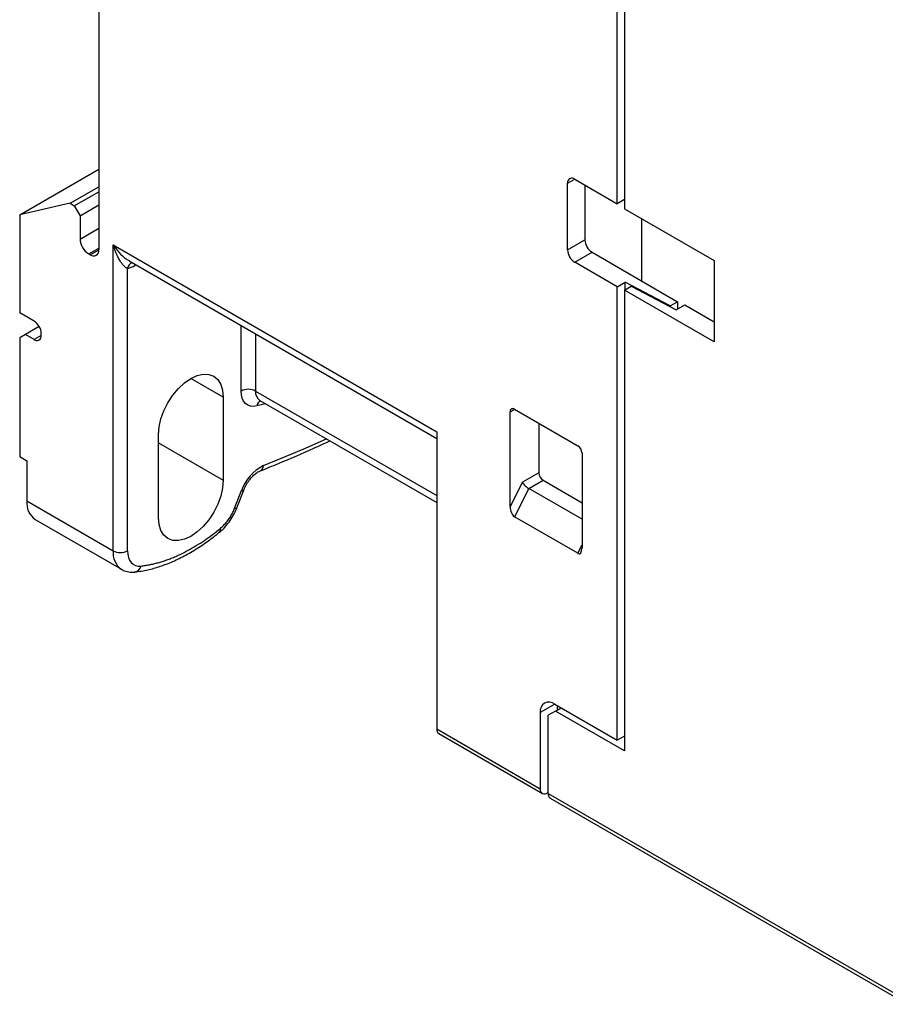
# Model space of a CAD drawing. Header units: inches. Extents: x 0.5 to 21.5, y 0.5 to 16.5.
# Tile 16 of 20: x 17.6 to 19.3, y 11.3 to 13.2. Entities that reach past the tile are written whole.
import ezdxf

# ---------------------------------------------------------------- set-up
doc = ezdxf.new("R2010")
doc.units = ezdxf.units.IN
doc.header["$LTSCALE"] = 2
doc.header["$MEASUREMENT"] = 0

msp = doc.modelspace()

# ---------------------------------------------------------------- linework, layer by layer
for p, q in [((17.7525, 13.8309), (17.7525, 12.7347)), ((18.7561, 12.824), (18.7561, 13.7016)), ((18.77, 13.7064), (18.77, 12.8143)), ((17.5994, 12.8022), (17.7525, 12.8905)), ((18.66, 12.8634), (18.6739, 12.8714)), ((18.66, 12.7348), (18.66, 12.8634)), ((18.6739, 12.8714), (18.7561, 12.824)), ((17.6968, 12.8247), (17.7525, 12.8568)), ((17.7051, 12.8199), (17.7525, 12.8472)), ((18.6934, 12.8601), (18.6934, 12.7541)), ((18.77, 12.832), (18.7561, 12.824)), ((17.6968, 12.8247), (17.5994, 12.8022)), ((17.6968, 12.8247), (17.7051, 12.8199)), ((17.7051, 12.8199), (17.7163, 12.8006)), ((17.7163, 12.8006), (17.7525, 12.8215)), ((18.77, 12.8143), (18.944, 12.7139)), ((17.5994, 12.8022), (17.5994, 12.6125)), ((17.7163, 12.8006), (17.7163, 12.7556)), ((18.8034, 12.6745), (18.8034, 12.7951)), ((17.7163, 12.7556), (17.7525, 12.7765)), ((18.66, 12.7348), (18.6934, 12.7541)), ((17.733, 12.7266), (17.7525, 12.7379)), ((17.7358, 12.725), (17.7525, 12.7347)), ((17.7803, 12.7443), (18.4067, 12.3827)), ((17.7803, 12.1523), (17.7803, 12.7443)), ((18.6739, 12.7107), (18.7073, 12.7299)), ((18.7073, 12.7299), (18.873, 12.6343)), ((17.7358, 12.725), (17.733, 12.7266)), ((17.8111, 12.7133), (18.4067, 12.3694)), ((18.7561, 12.6633), (18.6739, 12.7107)), ((18.944, 12.7139), (18.944, 12.5564)), ((17.8081, 12.1523), (17.8081, 12.6989)), ((17.8223, 12.7068), (17.8221, 12.7041)), ((17.8245, 12.7055), (17.8221, 12.7041)), ((18.7561, 12.6633), (18.7714, 12.6721)), ((18.7561, 11.7856), (18.7561, 12.6633)), ((18.77, 12.6568), (18.783, 12.6644)), ((18.77, 12.6568), (18.77, 11.7647)), ((18.944, 12.5564), (18.77, 12.6568)), ((18.8585, 12.626), (18.7714, 12.6721)), ((18.7714, 12.6576), (18.7714, 12.6721)), ((18.783, 12.6644), (18.8702, 12.6183)), ((18.8585, 12.626), (18.873, 12.6343)), ((18.873, 12.6343), (18.873, 12.6199)), ((18.8585, 12.6244), (18.8585, 12.626)), ((18.8702, 12.6183), (18.8869, 12.6279)), ((18.8869, 12.6279), (18.944, 12.595)), ((17.6272, 12.5964), (17.5994, 12.6125)), ((17.637, 12.586), (17.6105, 12.5707)), ((18.0281, 12.4614), (18.0281, 12.588)), ((17.6105, 12.5707), (17.5994, 12.5643)), ((17.5994, 12.5643), (17.5994, 12.3344)), ((17.6272, 12.5611), (17.6105, 12.5707)), ((17.6411, 12.5691), (17.6272, 12.5611)), ((17.6411, 12.5691), (17.6411, 12.5723)), ((18.0559, 12.5719), (18.0559, 12.4614)), ((17.9933, 12.4494), (17.9306, 12.4855)), ((17.9933, 12.4494), (17.9933, 12.2886)), ((18.0559, 12.4614), (18.4067, 12.2589)), ((18.0753, 12.4368), (18.0584, 12.4325)), ((18.0641, 12.4433), (18.4067, 12.2455)), ((18.5487, 12.4213), (18.557, 12.4261)), ((18.557, 12.4261), (18.6795, 12.3554)), ((18.5487, 12.2379), (18.5487, 12.4213)), ((18.6043, 12.3988), (18.6043, 12.3032)), ((17.868, 12.2163), (17.868, 12.377)), ((18.4067, 12.3827), (18.4067, 11.8073)), ((17.868, 12.3609), (17.9933, 12.2886)), ((17.5994, 12.3344), (17.6133, 12.3264)), ((18.6879, 12.341), (18.6879, 12.1575)), ((17.6133, 12.3264), (17.6133, 12.2487)), ((18.6043, 12.3032), (18.5726, 12.2848)), ((18.5726, 12.2848), (18.5487, 12.2379)), ((18.5848, 12.2726), (18.557, 12.218)), ((18.5848, 12.2726), (18.6127, 12.2887)), ((18.6879, 12.2132), (18.5848, 12.2726)), ((18.6127, 12.2887), (18.6879, 12.2453)), ((18.0154, 12.2346), (18.0287, 12.2688)), ((18.0198, 12.2355), (18.0331, 12.2697)), ((17.6133, 12.2487), (17.7803, 12.1523)), ((18.6795, 12.1473), (18.557, 12.218)), ((17.6296, 12.2127), (17.7966, 12.1163)), ((18.6795, 12.1473), (18.6879, 12.1637)), ((18.635, 11.8555), (18.6071, 11.8395)), ((18.635, 11.8555), (18.7561, 11.7856)), ((18.6071, 11.8395), (18.6071, 11.6916)), ((18.6364, 11.8419), (18.6224, 11.8338)), ((18.6364, 11.8419), (18.6475, 11.8483)), ((18.77, 11.7647), (18.6364, 11.8419)), ((18.6405, 11.8443), (18.6405, 11.8523)), ((18.6224, 11.6827), (18.6224, 11.8338)), ((18.4067, 11.8073), (18.6071, 11.6916)), ((18.4108, 11.7983), (18.6112, 11.6826)), ((18.77, 11.7937), (18.7561, 11.7856)), ((18.621, 11.6835), (18.6224, 11.6844)), ((18.6224, 11.6827), (19.3141, 11.2835)), ((18.6265, 11.6737), (19.3182, 11.2744))]:
    msp.add_line(p, q)
at = {"flags": 128}
for points in [[(17.868, 12.377), (17.8692, 12.3919), (17.8728, 12.4075), (17.8786, 12.4233), (17.8863, 12.4388), (17.8958, 12.4533), (17.9067, 12.4662), (17.9184, 12.4771), (17.9306, 12.4855), (17.9429, 12.4912), (17.9546, 12.4939), (17.9654, 12.4934), (17.9749, 12.4899), (17.9827, 12.4835), (17.9885, 12.4743), (17.9921, 12.4628), (17.9933, 12.4494)], [(18.0584, 12.4325), (18.0521, 12.4316), (18.0462, 12.4321), (18.041, 12.4339), (18.0365, 12.4372), (18.0329, 12.4417), (18.0302, 12.4473), (18.0286, 12.4539), (18.0281, 12.4614)], [(18.0714, 12.317), (18.1484, 12.349), (18.193, 12.3689)], [(17.9933, 12.2886), (17.9921, 12.2738), (17.9885, 12.2582), (17.9827, 12.2423), (17.9749, 12.2269), (17.9654, 12.2124), (17.9546, 12.1995), (17.9429, 12.1886), (17.9306, 12.1801), (17.9184, 12.1745), (17.9067, 12.1718), (17.8958, 12.1722), (17.8863, 12.1758), (17.8786, 12.1822), (17.8728, 12.1914), (17.8692, 12.2029), (17.868, 12.2163)], [(18.0287, 12.2688), (18.0308, 12.2688), (18.0322, 12.269), (18.033, 12.2696), (18.0331, 12.2698)], [(18.0154, 12.2346), (18.0175, 12.2345), (18.0189, 12.2347), (18.0197, 12.2353), (18.0198, 12.2355)], [(17.8081, 12.1523), (17.8086, 12.1454), (17.81, 12.1393), (17.8122, 12.1339), (17.8153, 12.1295), (17.8191, 12.1261), (17.8236, 12.1238), (17.8287, 12.1226), (17.8342, 12.1227)]]:
    msp.add_lwpolyline(points, dxfattribs=at)
for centre, radius, start, end in [((18.6685, 12.8647), 0.0086, 50.7967, 189.214), ((17.7525, 12.7572), 0.0363, 182.6055, 237.3945), ((18.7236, 12.7554), 0.0303, 182.6055, 237.3945), ((17.7423, 12.733), 0.0103, 230.7967, 9.214), ((18.6902, 12.7361), 0.0303, 182.6055, 237.3945), ((17.8226, 12.6962), 0.0147, 112.2314, 169.4045), ((17.8003, 12.7404), 0.0423, 280.6305, 300.8995), ((17.6109, 12.571), 0.0303, 2.6055, 57.3945), ((17.6326, 12.5677), 0.0086, 230.7967, 9.214), ((18.042, 12.4345), 0.0303, 62.6097, 117.3903), ((18.0753, 12.4593), 0.0195, 173.9174, 234.7705), ((18.0724, 12.4305), 0.0141, 120.2926, 171.7599), ((18.5537, 12.4222), 0.00516, 50.7967, 189.214), ((18.6697, 12.3401), 0.0182, 2.6055, 57.3945), ((18.109, 12.2407), 0.0851, 116.2224, 160.6625), ((18.0596, 12.3173), 0.0117, 295.45, 358.392), ((18.6225, 12.304), 0.0182, 182.6055, 237.3945), ((17.6521, 12.2446), 0.039, 173.8675, 234.8204), ((17.9812, 12.1931), 0.00702, 317.1811, 20.1394), ((17.819, 12.1481), 0.039, 173.8452, 235.0679), ((17.7942, 12.1792), 0.0303, 242.6097, 297.3903), ((17.8199, 12.1256), 0.0147, 280.27, 348.5388), ((18.6241, 11.8422), 0.0172, 50.7967, 189.214), ((18.416, 11.8061), 0.00944, 172.7442, 235.9436), ((18.6156, 11.6902), 0.0086, 170.786, 309.2033), ((18.6318, 11.6816), 0.00944, 172.7442, 235.9436)]:
    msp.add_arc(centre, radius, start, end)
for centre, major_axis, ratio, start_param, end_param in [((18.5809, 12.28), (0.0089, -0.00845), 0.284221, 3.84306, 5.413857), ((18.557, 12.2331), (-0.0034, 0.0157), 0.486209, 1.157849, 2.728646), ((18.6795, 12.1623), (-0.0034, 0.0157), 0.486209, 2.728646, 4.299442)]:
    msp.add_ellipse(centre, major_axis=major_axis, ratio=ratio, start_param=start_param, end_param=end_param)
for points, knots in [([(17.8081, 12.6989), (17.8077, 12.699), (17.8067, 12.6993), (17.8052, 12.7001), (17.8036, 12.7013), (17.8019, 12.7028), (17.8001, 12.7046), (17.7982, 12.7068), (17.7962, 12.7094), (17.7935, 12.7134), (17.79, 12.7195), (17.7864, 12.7271), (17.7831, 12.7355), (17.7813, 12.7411), (17.7803, 12.7443)], [0, 0, 0, 0, 0.0368552, 0.0770752, 0.1209381, 0.1686584, 0.2204025, 0.2763009, 0.3364573, 0.4009546, 0.5419291, 0.7120069, 0.8310498, 1, 1, 1, 1]), ([(17.7803, 12.7443), (17.7838, 12.7395), (17.7912, 12.7294), (17.8021, 12.7186), (17.8094, 12.7147), (17.8113, 12.7137)], [0, 0, 0, 0, 0.404974, 0.843061, 1, 1, 1, 1]), ([(18.0647, 12.3067), (18.0766, 12.3115), (18.1112, 12.3254), (18.1562, 12.3446), (18.1893, 12.3602), (18.1996, 12.3651)], [0, 0, 0, 0, 0.266307, 0.771812, 1, 1, 1, 1]), ([(18.0331, 12.2697), (18.0338, 12.2714), (18.0359, 12.2764), (18.0404, 12.2845), (18.0469, 12.2932), (18.0539, 12.3002), (18.0602, 12.3047), (18.0634, 12.3061), (18.0647, 12.3067)], [0, 0, 0, 0, 0.09862, 0.292683, 0.487277, 0.679392, 0.866831, 1, 1, 1, 1]), ([(17.9864, 12.1884), (17.9884, 12.1901), (17.994, 12.1949), (18.0025, 12.2045), (18.0112, 12.2171), (18.0167, 12.2277), (18.0192, 12.2339), (18.0198, 12.2355)], [0, 0, 0, 0, 0.141609, 0.40059, 0.658272, 0.915911, 1, 1, 1, 1]), ([(17.9878, 12.1955), (17.9889, 12.1965), (17.9912, 12.1985), (17.9945, 12.2017), (17.9977, 12.2052), (18.0008, 12.2089), (18.0044, 12.2137), (18.0083, 12.2197), (18.0123, 12.227), (18.0143, 12.232), (18.0154, 12.2346)], [0, 0, 0, 0, 0.100603, 0.200203, 0.299511, 0.399247, 0.500119, 0.667115, 0.83263, 1, 1, 1, 1]), ([(17.8225, 12.1111), (17.8267, 12.1117), (17.8389, 12.1132), (17.8593, 12.118), (17.8837, 12.1262), (17.9084, 12.137), (17.9332, 12.1504), (17.9574, 12.1661), (17.9751, 12.1792), (17.9845, 12.1869), (17.9864, 12.1884)], [0, 0, 0, 0, 0.079857, 0.227518, 0.375835, 0.524857, 0.674254, 0.823779, 0.965467, 1, 1, 1, 1]), ([(17.8342, 12.1227), (17.837, 12.123), (17.8424, 12.1237), (17.8506, 12.1251), (17.8589, 12.1269), (17.8672, 12.1291), (17.8756, 12.1316), (17.8841, 12.1345), (17.8927, 12.1377), (17.9013, 12.1413), (17.9123, 12.1463), (17.9256, 12.1531), (17.9413, 12.1621), (17.9569, 12.1722), (17.9724, 12.1832), (17.9827, 12.1914), (17.9878, 12.1955)], [0, 0, 0, 0, 0.055821, 0.111435, 0.166904, 0.222286, 0.277643, 0.333035, 0.388522, 0.444165, 0.500024, 0.600341, 0.700145, 0.799787, 0.899621, 1, 1, 1, 1]), ([(17.7968, 12.1163), (17.7971, 12.1161), (17.8003, 12.1137), (17.8077, 12.1116), (17.8162, 12.1106), (17.8211, 12.111), (17.8225, 12.1111)], [0, 0, 0, 0, 0.038156, 0.446572, 0.847399, 1, 1, 1, 1])]:
    msp.add_open_spline(points, degree=3, knots=knots)

doc.saveas('drawing.dxf')
